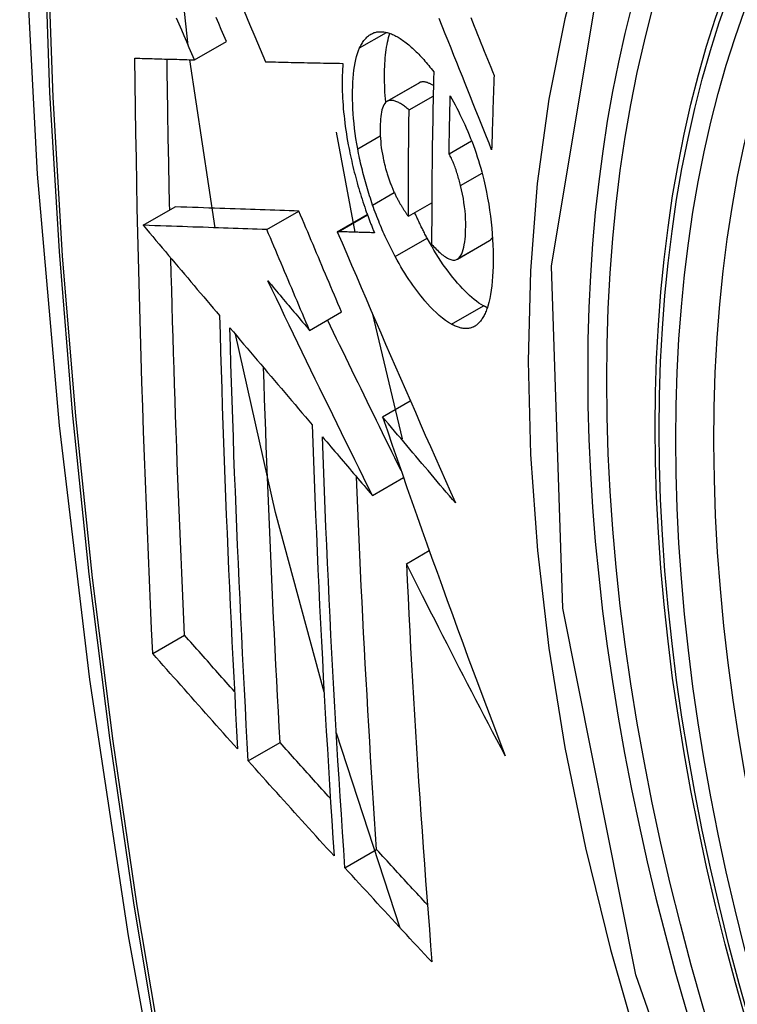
# Model space of a CAD drawing. Header units: inches. Extents: x 584 to 685, y 231 to 315.
# Tile 27 of 133: x 606.593 to 606.725, y 294.822 to 295.003. Entities that reach past the tile are written whole.
import ezdxf

# ---------------------------------------------------------------- set-up
doc = ezdxf.new("R2010")
doc.units = ezdxf.units.IN
doc.header["$MEASUREMENT"] = 0
doc.layers.add('Visible Edges(ANSI)', color=7, linetype='Continuous', lineweight=25)
doc.layers.add('Visible Tangent Edges(ANSI)', color=7, linetype='Continuous', lineweight=25)

msp = doc.modelspace()

# ---------------------------------------------------------------- linework, layer by layer
at = {"layer": 'Visible Edges(ANSI)'}
for p, q in [((606.6254, 294.99566), (606.6313, 294.99907)), ((606.62927, 294.96471), (606.6246, 294.99569)), ((606.63849, 294.99532), (606.6386, 294.99531)), ((606.66093, 294.98802), (606.66682, 294.99143)), ((606.665, 294.98643), (606.66943, 294.98899)), ((606.65154, 294.98232), (606.65501, 294.96388)), ((606.67235, 294.97833), (606.67651, 294.98073)), ((606.66486, 294.96682), (606.66916, 294.9693)), ((606.61597, 294.96516), (606.62186, 294.96857)), ((606.62186, 294.96857), (606.62186, 294.96857)), ((606.63878, 294.96439), (606.64467, 294.9678)), ((606.65175, 294.96398), (606.65728, 294.96717)), ((606.61597, 294.96516), (606.61597, 294.96516)), ((606.65192, 294.96398), (606.65175, 294.96398)), ((606.67386, 294.95891), (606.67976, 294.96231)), ((606.67976, 294.96231), (606.6798, 294.96234)), ((606.64664, 294.9458), (606.65253, 294.9492)), ((606.65816, 294.94904), (606.6637, 294.92582)), ((606.66009, 294.92986), (606.66521, 294.93281)), ((606.65822, 294.91537), (606.66396, 294.91869)), ((606.6645, 294.90278), (606.66871, 294.90521)), ((606.61773, 294.88623), (606.62359, 294.88962)), ((606.66337, 294.83561), (606.65158, 294.87157)), ((606.63534, 294.86642), (606.6412, 294.8698)), ((606.65314, 294.84674), (606.65899, 294.85011))]:
    msp.add_line(p, q, dxfattribs=at)
at = {"layer": 'Visible Edges(ANSI)', "flags": 128}
for points in [[(606.64725, 295.39777), (606.6344, 295.35972), (606.62334, 295.32053), (606.61405, 295.2803), (606.60649, 295.23908), (606.60065, 295.19694), (606.5965, 295.15394), (606.59402, 295.11015), (606.5932, 295.06562), (606.59402, 295.02042), (606.59645, 294.97462), (606.60047, 294.92826), (606.60606, 294.88143), (606.61321, 294.83418), (606.62189, 294.78658), (606.63208, 294.7387), (606.64376, 294.69061)], [(606.62428, 294.99832), (606.62213, 295.01834), (606.62064, 295.03809)], [(606.6346, 295.00461), (606.63558, 295.00227), (606.63655, 294.99994), (606.63752, 294.99763), (606.63849, 294.99532)], [(606.6254, 294.99566), (606.62493, 294.99676), (606.62447, 294.99786), (606.624, 294.99896), (606.62354, 295.00006), (606.62307, 295.00116), (606.6226, 295.00226), (606.62214, 295.00336)], [(606.6313, 294.99907), (606.63083, 295.00017), (606.63037, 295.00127), (606.6299, 295.00237), (606.62943, 295.00347)], [(606.68021, 294.9791), (606.67973, 294.9803), (606.67925, 294.9815), (606.67877, 294.98271), (606.67829, 294.98392), (606.6778, 294.98513), (606.67731, 294.98635), (606.67682, 294.98758), (606.67632, 294.98882), (606.67582, 294.99006), (606.67532, 294.99132), (606.67481, 294.99259), (606.6743, 294.99387), (606.67378, 294.99516), (606.67326, 294.99647), (606.67273, 294.9978), (606.67219, 294.99914), (606.67165, 295.00049), (606.6711, 295.00187), (606.67054, 295.00326)], [(606.67635, 295.00344), (606.67666, 295.00266), (606.67698, 295.00189), (606.67729, 295.00111), (606.6776, 295.00034), (606.67791, 294.99958), (606.67822, 294.99881), (606.67853, 294.99805), (606.67884, 294.99729), (606.67914, 294.99654), (606.67945, 294.99578), (606.67975, 294.99503), (606.68005, 294.99429), (606.68035, 294.99354), (606.68065, 294.9928)], [(606.65587, 294.99786), (606.65597, 294.99808), (606.65608, 294.99829), (606.65619, 294.99849), (606.65631, 294.99869), (606.65643, 294.99888), (606.65655, 294.99905), (606.65667, 294.99923), (606.6568, 294.99939), (606.65693, 294.99954), (606.65706, 294.99969), (606.6572, 294.99983), (606.65734, 294.99996), (606.65748, 295.00008), (606.65763, 295.00019), (606.65778, 295.00029), (606.65793, 295.00039), (606.65809, 295.00047), (606.65824, 295.00055), (606.6584, 295.00062), (606.65857, 295.00068), (606.65873, 295.00073), (606.6589, 295.00077), (606.65907, 295.0008), (606.65924, 295.00082)], [(606.65924, 295.00082), (606.65942, 295.00084), (606.65961, 295.00085), (606.65979, 295.00085), (606.65998, 295.00084), (606.66017, 295.00083), (606.66036, 295.0008), (606.66055, 295.00077), (606.66075, 295.00073), (606.66094, 295.00069), (606.66114, 295.00063), (606.66133, 295.00057), (606.66153, 295.0005), (606.66173, 295.00043), (606.66193, 295.00035), (606.66213, 295.00026), (606.66234, 295.00016), (606.66254, 295.00005), (606.66275, 294.99994), (606.66295, 294.99982), (606.66316, 294.9997), (606.66337, 294.99957), (606.66358, 294.99943), (606.66379, 294.99928), (606.664, 294.99913)], [(606.66069, 294.98784), (606.66063, 294.98848), (606.66058, 294.98911), (606.66054, 294.98973), (606.66051, 294.99034), (606.66049, 294.99095), (606.66047, 294.99155), (606.66046, 294.99215), (606.66046, 294.99273), (606.66046, 294.99331), (606.66047, 294.99387), (606.66049, 294.99443), (606.66052, 294.99497), (606.66055, 294.99551), (606.66059, 294.99604), (606.66064, 294.99655), (606.6607, 294.99705), (606.66076, 294.99754), (606.66084, 294.99802), (606.66092, 294.99848), (606.66101, 294.99892), (606.66111, 294.99935), (606.66122, 294.99976), (606.66134, 295.00015), (606.66146, 295.00053)], [(606.664, 294.99913), (606.66423, 294.99896), (606.66446, 294.99879), (606.66469, 294.99861), (606.66492, 294.99842), (606.66515, 294.99822), (606.66538, 294.99802), (606.66561, 294.99782), (606.66583, 294.99761), (606.66606, 294.99739), (606.66629, 294.99716), (606.66652, 294.99693), (606.66676, 294.9967), (606.66699, 294.99646), (606.66722, 294.99621), (606.66745, 294.99596), (606.66768, 294.9957), (606.66791, 294.99544), (606.66814, 294.99517), (606.66837, 294.99489), (606.6686, 294.99461), (606.66883, 294.99433), (606.66906, 294.99404), (606.66929, 294.99374), (606.66953, 294.99344)], [(606.65553, 294.97923), (606.65535, 294.98019), (606.6552, 294.98114), (606.65506, 294.98208), (606.65494, 294.98301), (606.65484, 294.98393), (606.65475, 294.98484), (606.65468, 294.98573), (606.65463, 294.98661), (606.65459, 294.98748), (606.65457, 294.98833), (606.65456, 294.98917), (606.65457, 294.98998), (606.65459, 294.99078), (606.65462, 294.99156), (606.65467, 294.99231), (606.65473, 294.99305), (606.65481, 294.99376), (606.65491, 294.99444), (606.65502, 294.99509), (606.65516, 294.99571), (606.65531, 294.9963), (606.65547, 294.99686), (606.65566, 294.99738), (606.65587, 294.99786)], [(606.61443, 294.99598), (606.61488, 294.99597), (606.61533, 294.99596), (606.61579, 294.99594), (606.61624, 294.99593), (606.61669, 294.99592), (606.61715, 294.9959), (606.6176, 294.99589), (606.61806, 294.99588), (606.61852, 294.99586), (606.61897, 294.99585), (606.61943, 294.99584), (606.61989, 294.99582), (606.62035, 294.99581), (606.62081, 294.9958), (606.62127, 294.99578), (606.62173, 294.99577), (606.62219, 294.99576), (606.62265, 294.99574), (606.6231, 294.99573), (606.62356, 294.99572), (606.62402, 294.9957), (606.62448, 294.99569), (606.62494, 294.99568), (606.6254, 294.99566)], [(606.61773, 294.88623), (606.61752, 294.89076), (606.61732, 294.89529), (606.61712, 294.89983), (606.61693, 294.90437), (606.61674, 294.90891), (606.61656, 294.91346), (606.61638, 294.91801), (606.61622, 294.92257), (606.61605, 294.92713), (606.6159, 294.93169), (606.61575, 294.93626), (606.6156, 294.94083), (606.61547, 294.94541), (606.61534, 294.94998), (606.61521, 294.95456), (606.6151, 294.95914), (606.61499, 294.96372), (606.61489, 294.96831), (606.61479, 294.9729), (606.61471, 294.97751), (606.61463, 294.98212), (606.61455, 294.98673), (606.61449, 294.99136), (606.61443, 294.99598)], [(606.62086, 294.96799), (606.62083, 294.96914), (606.62081, 294.9703), (606.62078, 294.97146), (606.62076, 294.97261), (606.62074, 294.97377), (606.62071, 294.97493), (606.62069, 294.97609), (606.62067, 294.97724), (606.62065, 294.9784), (606.62062, 294.97956), (606.6206, 294.98072), (606.62058, 294.98188), (606.62056, 294.98304), (606.62054, 294.9842), (606.62052, 294.98536), (606.62051, 294.98652), (606.62049, 294.98768), (606.62047, 294.98884), (606.62045, 294.99), (606.62044, 294.99116), (606.62042, 294.99232), (606.6204, 294.99348), (606.62039, 294.99464), (606.62037, 294.99581)], [(606.6386, 294.99531), (606.63918, 294.9953), (606.63977, 294.99529), (606.64035, 294.99527), (606.64093, 294.99526), (606.64152, 294.99524), (606.6421, 294.99523), (606.64269, 294.99522), (606.64328, 294.9952), (606.64387, 294.99519), (606.64446, 294.99518), (606.64505, 294.99517), (606.64565, 294.99515), (606.64624, 294.99514), (606.64683, 294.99513), (606.64743, 294.99512), (606.64802, 294.9951), (606.64862, 294.99509), (606.64921, 294.99508), (606.64981, 294.99507), (606.6504, 294.99506), (606.651, 294.99505), (606.65159, 294.99504), (606.65219, 294.99503), (606.65278, 294.99502)], [(606.65278, 294.99502), (606.65275, 294.99448), (606.65271, 294.99393), (606.65269, 294.99337), (606.65267, 294.9928), (606.65266, 294.99222), (606.65266, 294.99164), (606.65266, 294.99104), (606.65267, 294.99044), (606.65268, 294.98983), (606.6527, 294.98921), (606.65273, 294.98859), (606.65277, 294.98796), (606.65281, 294.98732), (606.65286, 294.98668), (606.65292, 294.98603), (606.65299, 294.98537), (606.65306, 294.98471), (606.65314, 294.98405), (606.65323, 294.98338), (606.65332, 294.98271), (606.65343, 294.98203), (606.65354, 294.98135), (606.65366, 294.98067), (606.65378, 294.97998)], [(606.66953, 294.99344), (606.66949, 294.99211), (606.66946, 294.99078), (606.66944, 294.98945), (606.66941, 294.98812), (606.66938, 294.98679), (606.66936, 294.98546), (606.66934, 294.98413), (606.66931, 294.98281), (606.66929, 294.98148), (606.66927, 294.98016), (606.66926, 294.97883), (606.66924, 294.97751), (606.66922, 294.97619), (606.66921, 294.97486), (606.6692, 294.97354), (606.66918, 294.97222), (606.66917, 294.9709), (606.66917, 294.96958), (606.66916, 294.96826), (606.66915, 294.96694), (606.66915, 294.96563), (606.66914, 294.96431), (606.66914, 294.96299), (606.66914, 294.96168)], [(606.68065, 294.9928), (606.68063, 294.99223), (606.68061, 294.99166), (606.68059, 294.99109), (606.68057, 294.99052), (606.68055, 294.98995), (606.68053, 294.98937), (606.68051, 294.9888), (606.68049, 294.98823), (606.68047, 294.98766), (606.68045, 294.98709), (606.68043, 294.98652), (606.68042, 294.98595), (606.6804, 294.98538), (606.68038, 294.98481), (606.68036, 294.98424), (606.68034, 294.98367), (606.68033, 294.98309), (606.68031, 294.98252), (606.68029, 294.98195), (606.68028, 294.98138), (606.68026, 294.98081), (606.68025, 294.98024), (606.68023, 294.97967), (606.68021, 294.9791)], [(606.66695, 294.99149), (606.66694, 294.99149), (606.66694, 294.99148), (606.66693, 294.99148), (606.66693, 294.99148), (606.66692, 294.99148), (606.66691, 294.99147), (606.66691, 294.99147), (606.6669, 294.99147), (606.6669, 294.99147), (606.66689, 294.99146), (606.66689, 294.99146), (606.66688, 294.99146), (606.66688, 294.99146), (606.66687, 294.99145), (606.66687, 294.99145), (606.66686, 294.99145), (606.66686, 294.99145), (606.66685, 294.99144), (606.66685, 294.99144), (606.66684, 294.99144), (606.66684, 294.99144), (606.66683, 294.99143), (606.66683, 294.99143), (606.66682, 294.99143)], [(606.66947, 294.99091), (606.66935, 294.99098), (606.66924, 294.99105), (606.66913, 294.99111), (606.66902, 294.99117), (606.66891, 294.99123), (606.66879, 294.99128), (606.66868, 294.99133), (606.66857, 294.99138), (606.66847, 294.99142), (606.66836, 294.99146), (606.66825, 294.99149), (606.66814, 294.99152), (606.66803, 294.99155), (606.66793, 294.99157), (606.66782, 294.99159), (606.66772, 294.9916), (606.66762, 294.9916), (606.66752, 294.9916), (606.66742, 294.9916), (606.66732, 294.99159), (606.66723, 294.99157), (606.66713, 294.99155), (606.66704, 294.99152), (606.66695, 294.99149)], [(606.67235, 294.97833), (606.67236, 294.97878), (606.67237, 294.97922), (606.67238, 294.97967), (606.67238, 294.98011), (606.67239, 294.98056), (606.6724, 294.981), (606.67241, 294.98145), (606.67242, 294.9819), (606.67243, 294.98234), (606.67243, 294.98279), (606.67244, 294.98323), (606.67245, 294.98368), (606.67246, 294.98412), (606.67247, 294.98457), (606.67248, 294.98501), (606.67249, 294.98546), (606.6725, 294.98591), (606.67251, 294.98635), (606.67252, 294.9868), (606.67253, 294.98724), (606.67254, 294.98769), (606.67255, 294.98814), (606.67256, 294.98858), (606.67257, 294.98903)], [(606.67257, 294.98903), (606.67287, 294.98848), (606.67318, 294.98792), (606.67348, 294.98735), (606.67378, 294.98677), (606.67408, 294.98619), (606.67437, 294.98559), (606.67466, 294.98499), (606.67495, 294.98437), (606.67524, 294.98375), (606.67552, 294.98312), (606.67579, 294.98248), (606.67607, 294.98184), (606.67633, 294.98118), (606.67659, 294.98052), (606.67684, 294.97985), (606.67709, 294.97918), (606.67733, 294.97849), (606.67756, 294.97781), (606.67778, 294.97711), (606.67799, 294.97641), (606.6782, 294.97571), (606.67839, 294.975), (606.67858, 294.97429), (606.67876, 294.97357)], [(606.66105, 294.98808), (606.66085, 294.98797), (606.66066, 294.98782), (606.66049, 294.98762), (606.66034, 294.98737), (606.66021, 294.98709), (606.66009, 294.98678), (606.65999, 294.98643), (606.6599, 294.98604), (606.65983, 294.98564), (606.65977, 294.9852), (606.65972, 294.98475), (606.65969, 294.98428), (606.65967, 294.9838), (606.65966, 294.9833), (606.65965, 294.98279), (606.65966, 294.98226), (606.65968, 294.98172), (606.65971, 294.98117), (606.65975, 294.9806), (606.6598, 294.98003), (606.65987, 294.97945), (606.65996, 294.97885), (606.66006, 294.97825), (606.66018, 294.97764)], [(606.665, 294.98643), (606.66482, 294.98658), (606.66465, 294.98672), (606.66447, 294.98686), (606.66429, 294.987), (606.66412, 294.98713), (606.66394, 294.98726), (606.66377, 294.98738), (606.66359, 294.98749), (606.66342, 294.9876), (606.66325, 294.9877), (606.66308, 294.98779), (606.66291, 294.98787), (606.66274, 294.98795), (606.66257, 294.98801), (606.66241, 294.98807), (606.66225, 294.98812), (606.66209, 294.98815), (606.66193, 294.98818), (606.66178, 294.9882), (606.66162, 294.9882), (606.66148, 294.98819), (606.66133, 294.98817), (606.66119, 294.98813), (606.66105, 294.98808)], [(606.66486, 294.96682), (606.66486, 294.96763), (606.66486, 294.96845), (606.66486, 294.96926), (606.66486, 294.97008), (606.66486, 294.97089), (606.66487, 294.97171), (606.66487, 294.97252), (606.66487, 294.97334), (606.66488, 294.97415), (606.66488, 294.97497), (606.66489, 294.97579), (606.66489, 294.9766), (606.6649, 294.97742), (606.6649, 294.97824), (606.66491, 294.97906), (606.66492, 294.97988), (606.66493, 294.98069), (606.66494, 294.98151), (606.66494, 294.98233), (606.66495, 294.98315), (606.66496, 294.98397), (606.66497, 294.98479), (606.66498, 294.98561), (606.665, 294.98643)], [(606.65378, 294.97998), (606.65388, 294.97948), (606.65398, 294.97898), (606.65408, 294.97848), (606.65418, 294.97798), (606.65429, 294.97748), (606.65441, 294.97698), (606.65452, 294.97648), (606.65464, 294.97598), (606.65476, 294.97548), (606.65489, 294.97497), (606.65502, 294.97447), (606.65515, 294.97397), (606.65528, 294.97347), (606.65542, 294.97297), (606.65556, 294.97247), (606.65571, 294.97197), (606.65586, 294.97147), (606.65601, 294.97098), (606.65616, 294.97048), (606.65632, 294.96999), (606.65647, 294.9695), (606.65664, 294.96901), (606.6568, 294.96852), (606.65697, 294.96804)], [(606.65827, 294.96889), (606.65813, 294.96931), (606.65799, 294.96974), (606.65785, 294.97016), (606.65771, 294.97058), (606.65757, 294.97101), (606.65744, 294.97144), (606.65731, 294.97187), (606.65719, 294.9723), (606.65706, 294.97273), (606.65694, 294.97316), (606.65682, 294.9736), (606.6567, 294.97403), (606.65659, 294.97447), (606.65648, 294.9749), (606.65637, 294.97533), (606.65626, 294.97577), (606.65616, 294.9762), (606.65606, 294.97663), (606.65597, 294.97707), (606.65587, 294.9775), (606.65578, 294.97793), (606.65569, 294.97837), (606.65561, 294.9788), (606.65553, 294.97923)], [(606.67448, 294.9725), (606.67441, 294.97276), (606.67434, 294.97302), (606.67427, 294.97328), (606.6742, 294.97355), (606.67412, 294.97381), (606.67405, 294.97407), (606.67397, 294.97433), (606.67389, 294.97459), (606.67381, 294.97485), (606.67372, 294.97511), (606.67364, 294.97536), (606.67355, 294.97562), (606.67346, 294.97587), (606.67337, 294.97611), (606.67328, 294.97636), (606.67318, 294.97659), (606.67309, 294.97683), (606.67299, 294.97706), (606.67289, 294.97729), (606.67279, 294.97751), (606.67268, 294.97772), (606.67257, 294.97793), (606.67247, 294.97814), (606.67235, 294.97833)], [(606.66018, 294.97764), (606.66022, 294.97745), (606.66026, 294.97725), (606.66031, 294.97705), (606.66035, 294.97685), (606.6604, 294.97665), (606.66045, 294.97646), (606.6605, 294.97626), (606.66055, 294.97606), (606.6606, 294.97586), (606.66065, 294.97566), (606.66071, 294.97547), (606.66076, 294.97527), (606.66082, 294.97507), (606.66088, 294.97488), (606.66094, 294.97468), (606.661, 294.97449), (606.66106, 294.97429), (606.66112, 294.9741), (606.66119, 294.97391), (606.66125, 294.97372), (606.66132, 294.97353), (606.66139, 294.97334), (606.66146, 294.97316), (606.66153, 294.97297)], [(606.66153, 294.97297), (606.66159, 294.9728), (606.66166, 294.97263), (606.66172, 294.97247), (606.66179, 294.9723), (606.66186, 294.97214), (606.66192, 294.97198), (606.66199, 294.97182), (606.66206, 294.97166), (606.66213, 294.9715), (606.6622, 294.97134), (606.66227, 294.97119), (606.66234, 294.97103), (606.66241, 294.97088), (606.66248, 294.97073), (606.66256, 294.97058), (606.66263, 294.97043), (606.6627, 294.97028), (606.66278, 294.97014), (606.66285, 294.97), (606.66293, 294.96986), (606.66301, 294.96972), (606.66308, 294.96958), (606.66316, 294.96944), (606.66324, 294.96931)], [(606.67876, 294.97357), (606.67902, 294.97244), (606.67925, 294.9713), (606.67947, 294.97018), (606.67966, 294.96906), (606.67984, 294.96794), (606.67999, 294.96683), (606.68011, 294.96574), (606.68022, 294.96466), (606.68031, 294.9636), (606.68038, 294.96255), (606.68043, 294.96153), (606.68046, 294.96052), (606.68047, 294.95952), (606.68047, 294.95855), (606.68046, 294.95759), (606.68042, 294.95666), (606.68038, 294.95575), (606.68031, 294.95486), (606.68022, 294.95401), (606.68012, 294.95319), (606.67999, 294.9524), (606.67985, 294.95166), (606.67968, 294.95095), (606.67949, 294.95028)], [(606.6739, 294.95893), (606.67413, 294.95911), (606.67433, 294.95933), (606.67452, 294.9596), (606.67469, 294.95992), (606.67484, 294.96028), (606.67496, 294.96069), (606.67508, 294.96112), (606.67517, 294.96159), (606.67525, 294.9621), (606.67531, 294.96262), (606.67536, 294.96318), (606.67539, 294.96375), (606.67541, 294.96433), (606.67543, 294.96496), (606.67542, 294.96564), (606.6754, 294.96635), (606.67536, 294.96708), (606.6753, 294.96782), (606.67522, 294.96858), (606.67511, 294.96935), (606.67499, 294.97013), (606.67484, 294.97091), (606.67467, 294.9717), (606.67448, 294.9725)], [(606.66324, 294.96931), (606.6633, 294.9692), (606.66337, 294.96908), (606.66343, 294.96897), (606.6635, 294.96886), (606.66357, 294.96875), (606.66363, 294.96864), (606.6637, 294.96853), (606.66377, 294.96842), (606.66384, 294.96831), (606.6639, 294.96821), (606.66397, 294.9681), (606.66404, 294.96799), (606.66411, 294.96789), (606.66418, 294.96778), (606.66424, 294.96768), (606.66431, 294.96758), (606.66438, 294.96748), (606.66445, 294.96738), (606.66452, 294.96728), (606.66459, 294.96718), (606.66465, 294.96709), (606.66472, 294.967), (606.66479, 294.96691), (606.66486, 294.96682)], [(606.64467, 294.9678), (606.64379, 294.96783), (606.64291, 294.96785), (606.64202, 294.96788), (606.64113, 294.96791), (606.64025, 294.96794), (606.63935, 294.96797), (606.63845, 294.968), (606.63755, 294.96803), (606.63664, 294.96806), (606.63573, 294.96809), (606.63481, 294.96813), (606.63388, 294.96816), (606.63294, 294.96819), (606.63199, 294.96822), (606.63104, 294.96825), (606.63007, 294.96829), (606.62909, 294.96832), (606.6281, 294.96835), (606.6271, 294.96839), (606.62608, 294.96842), (606.62505, 294.96846), (606.624, 294.96849), (606.62294, 294.96853), (606.62186, 294.96857)], [(606.65253, 294.9492), (606.6522, 294.94998), (606.65187, 294.95075), (606.65154, 294.95153), (606.65121, 294.9523), (606.65088, 294.95308), (606.65056, 294.95385), (606.65023, 294.95463), (606.6499, 294.9554), (606.64957, 294.95618), (606.64924, 294.95695), (606.64891, 294.95773), (606.64859, 294.9585), (606.64826, 294.95928), (606.64793, 294.96005), (606.6476, 294.96083), (606.64728, 294.9616), (606.64695, 294.96238), (606.64662, 294.96315), (606.6463, 294.96393), (606.64597, 294.9647), (606.64565, 294.96548), (606.64532, 294.96625), (606.645, 294.96702), (606.64467, 294.9678)], [(606.65697, 294.96804), (606.65703, 294.96785), (606.6571, 294.96767), (606.65716, 294.96749), (606.65723, 294.96731), (606.65729, 294.96713), (606.65736, 294.96695), (606.65742, 294.96677), (606.65749, 294.96659), (606.65755, 294.96641), (606.65762, 294.96624), (606.65769, 294.96606), (606.65775, 294.96588), (606.65782, 294.9657), (606.65789, 294.96553), (606.65796, 294.96535), (606.65803, 294.96517), (606.6581, 294.965), (606.65816, 294.96482), (606.65823, 294.96465), (606.6583, 294.96448), (606.65837, 294.9643), (606.65844, 294.96413), (606.65852, 294.96395), (606.65859, 294.96378)], [(606.66242, 294.9594), (606.66223, 294.95976), (606.66204, 294.96012), (606.66185, 294.96049), (606.66166, 294.96086), (606.66148, 294.96123), (606.66129, 294.9616), (606.66111, 294.96198), (606.66093, 294.96236), (606.66075, 294.96274), (606.66057, 294.96313), (606.6604, 294.96352), (606.66022, 294.96391), (606.66005, 294.96431), (606.65988, 294.96471), (606.65971, 294.96511), (606.65954, 294.96552), (606.65938, 294.96593), (606.65922, 294.96634), (606.65905, 294.96676), (606.65889, 294.96718), (606.65874, 294.9676), (606.65858, 294.96803), (606.65843, 294.96846), (606.65827, 294.96889)], [(606.66831, 294.96281), (606.66822, 294.963), (606.66812, 294.96318), (606.66802, 294.96337), (606.66792, 294.96356), (606.66782, 294.96375), (606.66772, 294.96394), (606.66763, 294.96413), (606.66753, 294.96432), (606.66743, 294.96451), (606.66734, 294.9647), (606.66724, 294.9649), (606.66715, 294.96509), (606.66705, 294.96529), (606.66696, 294.96549), (606.66687, 294.96568), (606.66677, 294.96588), (606.66668, 294.96608), (606.66659, 294.96628), (606.66649, 294.96648), (606.6664, 294.96668), (606.66631, 294.96689), (606.66622, 294.96709), (606.66613, 294.9673), (606.66604, 294.9675)], [(606.63878, 294.96439), (606.63789, 294.96442), (606.63701, 294.96445), (606.63613, 294.96448), (606.63524, 294.96451), (606.63435, 294.96454), (606.63346, 294.96457), (606.63256, 294.9646), (606.63166, 294.96463), (606.63075, 294.96466), (606.62983, 294.96469), (606.62891, 294.96472), (606.62798, 294.96475), (606.62704, 294.96479), (606.6261, 294.96482), (606.62514, 294.96485), (606.62417, 294.96488), (606.62319, 294.96492), (606.6222, 294.96495), (606.6212, 294.96499), (606.62018, 294.96502), (606.61915, 294.96506), (606.61811, 294.96509), (606.61705, 294.96513), (606.61597, 294.96516)], [(606.61597, 294.96516), (606.61656, 294.96447), (606.61714, 294.96378), (606.61773, 294.96309), (606.61831, 294.96239), (606.6189, 294.9617), (606.61948, 294.961), (606.62007, 294.96031), (606.62066, 294.95962), (606.62124, 294.95892), (606.62183, 294.95823), (606.62242, 294.95753), (606.62301, 294.95684), (606.62359, 294.95614), (606.62418, 294.95545), (606.62477, 294.95475), (606.62536, 294.95406), (606.62594, 294.95336), (606.62653, 294.95267), (606.62712, 294.95197), (606.6277, 294.95128), (606.62829, 294.95059), (606.62888, 294.94989), (606.62947, 294.9492), (606.63005, 294.94851)], [(606.64664, 294.9458), (606.64631, 294.94657), (606.64598, 294.94735), (606.64565, 294.94812), (606.64532, 294.9489), (606.64499, 294.94967), (606.64466, 294.95045), (606.64433, 294.95122), (606.64401, 294.952), (606.64368, 294.95277), (606.64335, 294.95355), (606.64302, 294.95432), (606.64269, 294.9551), (606.64237, 294.95587), (606.64204, 294.95665), (606.64171, 294.95742), (606.64138, 294.9582), (606.64106, 294.95897), (606.64073, 294.95975), (606.6404, 294.96052), (606.64008, 294.9613), (606.63975, 294.96207), (606.63943, 294.96285), (606.6391, 294.96362), (606.63878, 294.96439)], [(606.65175, 294.96398), (606.65263, 294.96194), (606.6535, 294.95989), (606.65438, 294.95783), (606.65527, 294.95577), (606.65616, 294.9537), (606.65705, 294.95163), (606.65795, 294.94955), (606.65884, 294.94746), (606.65975, 294.94537), (606.66065, 294.94328), (606.66156, 294.94119), (606.66247, 294.93909), (606.66339, 294.93699), (606.6643, 294.9349), (606.66522, 294.9328), (606.66614, 294.9307), (606.66706, 294.9286), (606.66798, 294.9265), (606.66891, 294.92441), (606.66983, 294.92231), (606.67076, 294.92022), (606.67168, 294.91814), (606.67261, 294.91606), (606.67353, 294.91398)], [(606.65859, 294.96378), (606.65831, 294.96379), (606.65803, 294.9638), (606.65775, 294.96381), (606.65747, 294.96381), (606.65719, 294.96382), (606.65691, 294.96383), (606.65664, 294.96384), (606.65636, 294.96385), (606.65608, 294.96385), (606.6558, 294.96386), (606.65552, 294.96387), (606.65524, 294.96388), (606.65496, 294.96389), (606.65469, 294.96389), (606.65441, 294.9639), (606.65413, 294.96391), (606.65385, 294.96392), (606.65358, 294.96393), (606.6533, 294.96394), (606.65302, 294.96394), (606.65275, 294.96395), (606.65247, 294.96396), (606.65219, 294.96397), (606.65192, 294.96398)], [(606.6787, 294.95033), (606.67828, 294.95057), (606.67786, 294.95084), (606.67743, 294.95115), (606.677, 294.95148), (606.67657, 294.95184), (606.67614, 294.95222), (606.6757, 294.95263), (606.67526, 294.95306), (606.67482, 294.95352), (606.67438, 294.954), (606.67394, 294.9545), (606.67349, 294.95502), (606.67305, 294.95556), (606.67261, 294.95612), (606.67218, 294.95669), (606.67174, 294.95728), (606.6713, 294.9579), (606.67087, 294.95854), (606.67044, 294.9592), (606.67001, 294.95988), (606.66958, 294.96058), (606.66915, 294.9613), (606.66873, 294.96205), (606.66831, 294.96281)], [(606.6798, 294.96234), (606.67983, 294.96236), (606.67985, 294.96237), (606.67988, 294.96239), (606.6799, 294.96241), (606.67993, 294.96243), (606.67995, 294.96245), (606.67998, 294.96247), (606.68, 294.96249), (606.68003, 294.96251), (606.68005, 294.96253), (606.68007, 294.96256), (606.6801, 294.96258), (606.68012, 294.9626), (606.68014, 294.96263), (606.68016, 294.96265), (606.68019, 294.96268), (606.68021, 294.96271), (606.68023, 294.96273), (606.68025, 294.96276), (606.68027, 294.96279), (606.68029, 294.96282), (606.68032, 294.96285), (606.68034, 294.96288), (606.68036, 294.96291)], [(606.66914, 294.96168), (606.66935, 294.96144), (606.66957, 294.96121), (606.66978, 294.96099), (606.66999, 294.96077), (606.67021, 294.96056), (606.67042, 294.96035), (606.67063, 294.96016), (606.67084, 294.95997), (606.67105, 294.9598), (606.67126, 294.95963), (606.67147, 294.95948), (606.67168, 294.95933), (606.67188, 294.9592), (606.67209, 294.95909), (606.67229, 294.95898), (606.67248, 294.9589), (606.67268, 294.95883), (606.67287, 294.95878), (606.67306, 294.95875), (606.67324, 294.95874), (606.67341, 294.95875), (606.67358, 294.95879), (606.67375, 294.95885), (606.6739, 294.95893)], [(606.62359, 294.88962), (606.62346, 294.89249), (606.62333, 294.89537), (606.6232, 294.89825), (606.62308, 294.90113), (606.62295, 294.90402), (606.62283, 294.9069), (606.62271, 294.90979), (606.6226, 294.91267), (606.62248, 294.91556), (606.62237, 294.91845), (606.62226, 294.92134), (606.62215, 294.92423), (606.62205, 294.92713), (606.62195, 294.93003), (606.62185, 294.93292), (606.62175, 294.93583), (606.62166, 294.93873), (606.62157, 294.94164), (606.62148, 294.94454), (606.62139, 294.94745), (606.62131, 294.95037), (606.62123, 294.95328), (606.62115, 294.9562), (606.62107, 294.95913)], [(606.6728, 294.94692), (606.67225, 294.94725), (606.67169, 294.94763), (606.67112, 294.94806), (606.67055, 294.94854), (606.66997, 294.94906), (606.66941, 294.94961), (606.66888, 294.95016), (606.66838, 294.95071), (606.66792, 294.95123), (606.66751, 294.95171), (606.66714, 294.95217), (606.66677, 294.95264), (606.6664, 294.95312), (606.66603, 294.95362), (606.66566, 294.95413), (606.66529, 294.95466), (606.66493, 294.9552), (606.66457, 294.95575), (606.6642, 294.95632), (606.66384, 294.95691), (606.66348, 294.95751), (606.66313, 294.95812), (606.66277, 294.95876), (606.66242, 294.9594)], [(606.65822, 294.91537), (606.65741, 294.91702), (606.65659, 294.91866), (606.65578, 294.92031), (606.65497, 294.92196), (606.65416, 294.92361), (606.65335, 294.92526), (606.65254, 294.92691), (606.65173, 294.92856), (606.65092, 294.93022), (606.65011, 294.93187), (606.6493, 294.93352), (606.6485, 294.93518), (606.6477, 294.93683), (606.64689, 294.93848), (606.64609, 294.94013), (606.64529, 294.94178), (606.64449, 294.94343), (606.6437, 294.94508), (606.6429, 294.94673), (606.64211, 294.94837), (606.64132, 294.95001), (606.64053, 294.95165), (606.63974, 294.95329), (606.63896, 294.95492)], [(606.63896, 294.95492), (606.63928, 294.95454), (606.6396, 294.95416), (606.63992, 294.95378), (606.64024, 294.9534), (606.64056, 294.95302), (606.64088, 294.95264), (606.6412, 294.95226), (606.64152, 294.95188), (606.64184, 294.9515), (606.64216, 294.95112), (606.64248, 294.95074), (606.6428, 294.95036), (606.64312, 294.94998), (606.64344, 294.9496), (606.64376, 294.94922), (606.64408, 294.94884), (606.6444, 294.94846), (606.64472, 294.94808), (606.64504, 294.9477), (606.64536, 294.94732), (606.64568, 294.94694), (606.646, 294.94656), (606.64632, 294.94618), (606.64664, 294.9458)], [(606.67949, 294.95028), (606.67942, 294.95004), (606.67934, 294.9498), (606.67926, 294.94957), (606.67917, 294.94935), (606.67908, 294.94914), (606.67899, 294.94893), (606.6789, 294.94873), (606.6788, 294.94853), (606.6787, 294.94834), (606.6786, 294.94816), (606.67849, 294.94799), (606.67839, 294.94782), (606.67827, 294.94767), (606.67816, 294.94751), (606.67804, 294.94737), (606.67792, 294.94723), (606.6778, 294.94711), (606.67767, 294.94699), (606.67755, 294.94688), (606.67742, 294.94677), (606.67728, 294.94668), (606.67715, 294.94659), (606.67701, 294.94651), (606.67687, 294.94644)], [(606.6794, 294.94998), (606.67937, 294.95), (606.67934, 294.95001), (606.67931, 294.95002), (606.67928, 294.95003), (606.67925, 294.95005), (606.67923, 294.95006), (606.6792, 294.95007), (606.67917, 294.95009), (606.67914, 294.9501), (606.67911, 294.95012), (606.67908, 294.95013), (606.67905, 294.95014), (606.67902, 294.95016), (606.67899, 294.95017), (606.67896, 294.95019), (606.67893, 294.9502), (606.6789, 294.95022), (606.67888, 294.95023), (606.67885, 294.95025), (606.67882, 294.95026), (606.67879, 294.95028), (606.67876, 294.9503), (606.67873, 294.95031), (606.6787, 294.95033)], [(606.63005, 294.94851), (606.63014, 294.94515), (606.63024, 294.9418), (606.63034, 294.93845), (606.63044, 294.9351), (606.63055, 294.93176), (606.63067, 294.92841), (606.63078, 294.92507), (606.6309, 294.92173), (606.63103, 294.91839), (606.63116, 294.91506), (606.63129, 294.91172), (606.63143, 294.90839), (606.63157, 294.90506), (606.63172, 294.90174), (606.63187, 294.89842), (606.63202, 294.8951), (606.63218, 294.89178), (606.63234, 294.88847), (606.6325, 294.88515), (606.63267, 294.88184), (606.63284, 294.87854), (606.63301, 294.87523), (606.63318, 294.87193), (606.63336, 294.86863)], [(606.66351, 294.91997), (606.66294, 294.92112), (606.66237, 294.92227), (606.66181, 294.92343), (606.66124, 294.92458), (606.66067, 294.92574), (606.6601, 294.92689), (606.65953, 294.92805), (606.65897, 294.9292), (606.6584, 294.93036), (606.65783, 294.93152), (606.65727, 294.93268), (606.6567, 294.93383), (606.65613, 294.93499), (606.65557, 294.93615), (606.65501, 294.93731), (606.65444, 294.93847), (606.65388, 294.93962), (606.65332, 294.94078), (606.65276, 294.94194), (606.65219, 294.9431), (606.65163, 294.94425), (606.65108, 294.94541), (606.65052, 294.94656), (606.64996, 294.94772)], [(606.63196, 294.94625), (606.63259, 294.94551), (606.63322, 294.94477), (606.63385, 294.94402), (606.63448, 294.94328), (606.63511, 294.94254), (606.63574, 294.94179), (606.63637, 294.94105), (606.63701, 294.9403), (606.63764, 294.93956), (606.63827, 294.93881), (606.6389, 294.93806), (606.63954, 294.93732), (606.64017, 294.93657), (606.6408, 294.93583), (606.64144, 294.93508), (606.64207, 294.93434), (606.6427, 294.93359), (606.64334, 294.93284), (606.64397, 294.9321), (606.6446, 294.93135), (606.64523, 294.93061), (606.64587, 294.92987), (606.6465, 294.92912), (606.64713, 294.92838)], [(606.63534, 294.86642), (606.63516, 294.86971), (606.63498, 294.87301), (606.63481, 294.87631), (606.63463, 294.87961), (606.63446, 294.88292), (606.6343, 294.88623), (606.63413, 294.88954), (606.63397, 294.89285), (606.63382, 294.89617), (606.63367, 294.89949), (606.63352, 294.90281), (606.63337, 294.90613), (606.63323, 294.90946), (606.6331, 294.91279), (606.63296, 294.91613), (606.63283, 294.91946), (606.63271, 294.9228), (606.63259, 294.92615), (606.63247, 294.92949), (606.63236, 294.93284), (606.63226, 294.93619), (606.63215, 294.93954), (606.63206, 294.9429), (606.63196, 294.94625)], [(606.67687, 294.94644), (606.67672, 294.94637), (606.67657, 294.94631), (606.67641, 294.94626), (606.67626, 294.94622), (606.6761, 294.94618), (606.67594, 294.94616), (606.67578, 294.94614), (606.67562, 294.94613), (606.67545, 294.94612), (606.67529, 294.94613), (606.67512, 294.94614), (606.67495, 294.94616), (606.67478, 294.94618), (606.67461, 294.94622), (606.67443, 294.94626), (606.67426, 294.9463), (606.67408, 294.94636), (606.6739, 294.94642), (606.67372, 294.94649), (606.67354, 294.94656), (606.67336, 294.94664), (606.67317, 294.94673), (606.67299, 294.94682), (606.6728, 294.94692)], [(606.64932, 294.87913), (606.64036, 294.91223), (606.63296, 294.94508)], [(606.6412, 294.8698), (606.64104, 294.87266), (606.64089, 294.87552), (606.64073, 294.87838), (606.64058, 294.88124), (606.64044, 294.88411), (606.64029, 294.88698), (606.64015, 294.88985), (606.64001, 294.89272), (606.63987, 294.8956), (606.63974, 294.89847), (606.63961, 294.90135), (606.63948, 294.90423), (606.63935, 294.90711), (606.63923, 294.91), (606.63911, 294.91288), (606.63899, 294.91577), (606.63887, 294.91866), (606.63876, 294.92155), (606.63865, 294.92445), (606.63855, 294.92734), (606.63845, 294.93024), (606.63835, 294.93314), (606.63825, 294.93604), (606.63816, 294.93894)], [(606.67353, 294.91398), (606.67297, 294.91464), (606.67241, 294.9153), (606.67185, 294.91596), (606.67129, 294.91662), (606.67073, 294.91729), (606.67017, 294.91795), (606.66961, 294.91861), (606.66905, 294.91927), (606.66849, 294.91994), (606.66793, 294.9206), (606.66736, 294.92126), (606.6668, 294.92192), (606.66624, 294.92259), (606.66568, 294.92325), (606.66512, 294.92391), (606.66456, 294.92458), (606.664, 294.92524), (606.66344, 294.9259), (606.66288, 294.92656), (606.66232, 294.92722), (606.66177, 294.92788), (606.66121, 294.92854), (606.66065, 294.9292), (606.66009, 294.92986)], [(606.66009, 294.92986), (606.66099, 294.92726), (606.66188, 294.92466), (606.66278, 294.92206), (606.66369, 294.91946), (606.6646, 294.91686), (606.66551, 294.91425), (606.66643, 294.91165), (606.66735, 294.90904), (606.66827, 294.90644), (606.6692, 294.90383), (606.67014, 294.90122), (606.67108, 294.89862), (606.67202, 294.89601), (606.67297, 294.8934), (606.67392, 294.8908), (606.67488, 294.88819), (606.67584, 294.88558), (606.67681, 294.88298), (606.67778, 294.88038), (606.67876, 294.87777), (606.67974, 294.87517), (606.68073, 294.87257), (606.68172, 294.86997), (606.68272, 294.86738)], [(606.64713, 294.92838), (606.64724, 294.92504), (606.64736, 294.9217), (606.64749, 294.91837), (606.64761, 294.91504), (606.64775, 294.91171), (606.64789, 294.90839), (606.64803, 294.90506), (606.64818, 294.90174), (606.64833, 294.89842), (606.64849, 294.8951), (606.64866, 294.89178), (606.64882, 294.88847), (606.649, 294.88516), (606.64917, 294.88185), (606.64936, 294.87854), (606.64954, 294.87523), (606.64973, 294.87193), (606.64992, 294.86863), (606.65012, 294.86534), (606.65032, 294.86205), (606.65052, 294.85876), (606.65073, 294.85547), (606.65094, 294.85219), (606.65115, 294.84892)], [(606.65314, 294.84674), (606.65293, 294.85002), (606.65271, 294.8533), (606.6525, 294.85659), (606.65229, 294.85988), (606.65209, 294.86318), (606.65188, 294.86647), (606.65169, 294.86977), (606.65149, 294.87307), (606.65131, 294.87638), (606.65112, 294.87968), (606.65094, 294.88299), (606.65076, 294.8863), (606.65059, 294.88961), (606.65042, 294.89292), (606.65026, 294.89623), (606.65011, 294.89954), (606.64995, 294.90286), (606.64981, 294.90617), (606.64966, 294.90949), (606.64953, 294.91282), (606.6494, 294.91614), (606.64927, 294.91947), (606.64915, 294.92281), (606.64903, 294.92615)], [(606.64903, 294.92615), (606.64941, 294.9257), (606.6498, 294.92525), (606.65018, 294.9248), (606.65056, 294.92435), (606.65094, 294.9239), (606.65132, 294.92345), (606.65171, 294.92301), (606.65209, 294.92256), (606.65247, 294.92211), (606.65286, 294.92166), (606.65324, 294.92121), (606.65362, 294.92076), (606.654, 294.92031), (606.65439, 294.91986), (606.65477, 294.91941), (606.65515, 294.91896), (606.65554, 294.91851), (606.65592, 294.91807), (606.6563, 294.91762), (606.65669, 294.91717), (606.65707, 294.91672), (606.65745, 294.91627), (606.65784, 294.91582), (606.65822, 294.91537)], [(606.65899, 294.85011), (606.6588, 294.85294), (606.65862, 294.85578), (606.65843, 294.85862), (606.65825, 294.86146), (606.65808, 294.86431), (606.6579, 294.86716), (606.65773, 294.87001), (606.65756, 294.87287), (606.6574, 294.87572), (606.65723, 294.87858), (606.65707, 294.88144), (606.65692, 294.88431), (606.65676, 294.88717), (606.65661, 294.89004), (606.65647, 294.89291), (606.65632, 294.89578), (606.65618, 294.89865), (606.65605, 294.90152), (606.65591, 294.9044), (606.65578, 294.90727), (606.65566, 294.91015), (606.65554, 294.91303), (606.65542, 294.9159), (606.65531, 294.91879)], [(606.68272, 294.86738), (606.68194, 294.86885), (606.68116, 294.87032), (606.68039, 294.87179), (606.67962, 294.87327), (606.67885, 294.87474), (606.67808, 294.87622), (606.67731, 294.87769), (606.67654, 294.87917), (606.67578, 294.88065), (606.67501, 294.88213), (606.67425, 294.8836), (606.67349, 294.88508), (606.67273, 294.88656), (606.67198, 294.88804), (606.67122, 294.88951), (606.67047, 294.89099), (606.66971, 294.89247), (606.66896, 294.89394), (606.66822, 294.89542), (606.66747, 294.89689), (606.66672, 294.89836), (606.66598, 294.89984), (606.66524, 294.90131), (606.6645, 294.90278)], [(606.6645, 294.90278), (606.66464, 294.89967), (606.66479, 294.89656), (606.66495, 294.89346), (606.6651, 294.89036), (606.66527, 294.88727), (606.66544, 294.88417), (606.66561, 294.88108), (606.66579, 294.878), (606.66598, 294.87491), (606.66616, 294.87184), (606.66636, 294.86876), (606.66655, 294.8657), (606.66675, 294.86263), (606.66696, 294.85958), (606.66717, 294.85652), (606.66738, 294.85348), (606.66759, 294.85044), (606.66781, 294.84741), (606.66803, 294.84438), (606.66826, 294.84136), (606.66849, 294.83835), (606.66872, 294.83535), (606.66895, 294.83235), (606.66918, 294.82937)], [(606.6328, 294.87921), (606.63241, 294.87965), (606.63203, 294.88008), (606.63164, 294.88051), (606.63126, 294.88095), (606.63087, 294.88138), (606.63049, 294.88182), (606.63011, 294.88225), (606.62972, 294.88268), (606.62934, 294.88312), (606.62895, 294.88355), (606.62857, 294.88398), (606.62818, 294.88442), (606.6278, 294.88485), (606.62742, 294.88528), (606.62703, 294.88572), (606.62665, 294.88615), (606.62627, 294.88658), (606.62588, 294.88702), (606.6255, 294.88745), (606.62512, 294.88788), (606.62474, 294.88832), (606.62435, 294.88875), (606.62397, 294.88918), (606.62359, 294.88962)], [(606.63336, 294.86863), (606.63271, 294.86937), (606.63205, 294.8701), (606.6314, 294.87083), (606.63075, 294.87156), (606.63009, 294.8723), (606.62944, 294.87303), (606.62879, 294.87376), (606.62813, 294.8745), (606.62748, 294.87523), (606.62683, 294.87596), (606.62617, 294.8767), (606.62552, 294.87743), (606.62487, 294.87816), (606.62422, 294.8789), (606.62357, 294.87963), (606.62292, 294.88037), (606.62227, 294.8811), (606.62162, 294.88183), (606.62097, 294.88257), (606.62032, 294.8833), (606.61967, 294.88403), (606.61902, 294.88477), (606.61837, 294.8855), (606.61773, 294.88623)], [(606.65048, 294.85948), (606.65009, 294.85991), (606.6497, 294.86034), (606.64931, 294.86077), (606.64892, 294.8612), (606.64854, 294.86163), (606.64815, 294.86206), (606.64776, 294.86249), (606.64737, 294.86292), (606.64699, 294.86335), (606.6466, 294.86378), (606.64621, 294.86421), (606.64582, 294.86464), (606.64544, 294.86507), (606.64505, 294.8655), (606.64467, 294.86593), (606.64428, 294.86636), (606.64389, 294.86679), (606.64351, 294.86722), (606.64312, 294.86765), (606.64274, 294.86808), (606.64235, 294.86851), (606.64197, 294.86894), (606.64158, 294.86937), (606.6412, 294.8698)], [(606.65115, 294.84892), (606.65049, 294.84965), (606.64983, 294.85037), (606.64917, 294.8511), (606.6485, 294.85183), (606.64784, 294.85256), (606.64718, 294.85329), (606.64652, 294.85402), (606.64586, 294.85475), (606.6452, 294.85547), (606.64454, 294.8562), (606.64388, 294.85693), (606.64322, 294.85766), (606.64256, 294.85839), (606.6419, 294.85912), (606.64124, 294.85985), (606.64059, 294.86058), (606.63993, 294.86131), (606.63927, 294.86204), (606.63862, 294.86277), (606.63796, 294.8635), (606.63731, 294.86423), (606.63665, 294.86496), (606.636, 294.86569), (606.63534, 294.86642)], [(606.66837, 294.83989), (606.66798, 294.84032), (606.66758, 294.84074), (606.66719, 294.84117), (606.6668, 294.84159), (606.6664, 294.84202), (606.66601, 294.84245), (606.66562, 294.84287), (606.66523, 294.8433), (606.66484, 294.84372), (606.66445, 294.84415), (606.66405, 294.84458), (606.66366, 294.845), (606.66327, 294.84543), (606.66288, 294.84585), (606.66249, 294.84628), (606.6621, 294.8467), (606.66171, 294.84713), (606.66132, 294.84756), (606.66093, 294.84798), (606.66054, 294.84841), (606.66015, 294.84883), (606.65976, 294.84926), (606.65938, 294.84968), (606.65899, 294.85011)], [(606.66918, 294.82937), (606.66851, 294.83009), (606.66784, 294.83081), (606.66716, 294.83153), (606.66649, 294.83225), (606.66582, 294.83298), (606.66515, 294.8337), (606.66448, 294.83442), (606.6638, 294.83515), (606.66313, 294.83587), (606.66246, 294.8366), (606.66179, 294.83732), (606.66113, 294.83804), (606.66046, 294.83877), (606.65979, 294.83949), (606.65912, 294.84022), (606.65846, 294.84094), (606.65779, 294.84167), (606.65712, 294.84239), (606.65646, 294.84312), (606.65579, 294.84384), (606.65513, 294.84456), (606.65447, 294.84529), (606.65381, 294.84601), (606.65314, 294.84674)]]:
    msp.add_lwpolyline(points, dxfattribs=at)
at = {"layer": 'Visible Edges(ANSI)'}
msp.add_ellipse((606.94382, 294.79711), major_axis=(0.15748, -0.27276), ratio=0.57735, start_param=2.363977, end_param=7.060801, dxfattribs=at)
msp.add_ellipse((606.94034, 294.79511), major_axis=(-0.15994, 0.27703), ratio=0.57735, dxfattribs=at)
at = {"layer": 'Visible Tangent Edges(ANSI)'}
for p, q in [((606.65587, 294.99786), (606.66082, 295.00072)), ((606.66105, 294.98808), (606.66695, 294.99149)), ((606.65553, 294.97923), (606.65968, 294.98163)), ((606.67448, 294.9725), (606.67845, 294.97479)), ((606.65827, 294.96889), (606.66226, 294.9712)), ((606.61597, 294.96516), (606.62186, 294.96857)), ((606.65192, 294.96398), (606.65731, 294.96709)), ((606.66242, 294.9594), (606.66831, 294.96281)), ((606.6739, 294.95893), (606.6798, 294.96234)), ((606.6728, 294.94692), (606.6787, 294.95033)), ((606.67687, 294.94644), (606.67729, 294.94668))]:
    msp.add_line(p, q, dxfattribs=at)
at = {"layer": 'Visible Tangent Edges(ANSI)', "flags": 128}
for points in [[(606.62502, 295.28475), (606.61922, 295.2604), (606.61408, 295.23546), (606.60962, 295.20997), (606.60585, 295.18395), (606.60277, 295.15744), (606.60037, 295.13046), (606.59867, 295.10307), (606.59765, 295.07529), (606.59733, 295.04712), (606.59769, 295.01857), (606.59873, 294.98964), (606.60046, 294.96035), (606.60287, 294.93073), (606.60596, 294.90083), (606.60973, 294.87066), (606.61417, 294.84025), (606.61929, 294.8096), (606.62507, 294.77875), (606.63152, 294.74771), (606.63862, 294.71652), (606.64638, 294.68518)], [(606.64716, 294.68494), (606.63939, 294.7162), (606.63227, 294.74733), (606.62581, 294.7783), (606.62001, 294.80909), (606.61488, 294.83969), (606.61042, 294.87004), (606.60663, 294.90015), (606.60353, 294.93), (606.60111, 294.95956), (606.59937, 294.98879), (606.59832, 295.01766), (606.59796, 295.04615), (606.59829, 295.07424), (606.59931, 295.10194), (606.60102, 295.12925), (606.60342, 295.15612), (606.60652, 295.18253), (606.61031, 295.20844), (606.61478, 295.23382), (606.61994, 295.25864), (606.62576, 295.28286)], [(607.01263, 294.4776), (606.96008, 294.49635), (606.90653, 294.52885), (606.85455, 294.57352), (606.80642, 294.62845), (606.76456, 294.69082), (606.73094, 294.7579), (606.70681, 294.82697), (606.69336, 294.89456), (606.69121, 294.95763), (606.70047, 295.01306), (606.72075, 295.05851), (606.75102, 295.09172), (606.78996, 295.11118), (606.83593, 295.11616), (606.88659, 295.10639), (606.93971, 295.08234)], [(606.74563, 295.09284), (606.7366, 295.08486), (606.72825, 295.07589), (606.72059, 295.06597), (606.71365, 295.05512), (606.70746, 295.04339), (606.70206, 295.03079), (606.69745, 295.01737), (606.69367, 295.00323), (606.69072, 294.98839), (606.68861, 294.97289), (606.68734, 294.95678), (606.68691, 294.9401), (606.68734, 294.92289), (606.68863, 294.90524), (606.69076, 294.88724), (606.69372, 294.86893), (606.69751, 294.85039), (606.70211, 294.83165), (606.7075, 294.81279)]]:
    msp.add_lwpolyline(points, dxfattribs=at)
at = {"layer": 'Visible Tangent Edges(ANSI)'}
msp.add_ellipse((606.94283, 294.79654), major_axis=(-0.17318, 0.29996), ratio=0.57735, start_param=5.05527, end_param=10.652693, dxfattribs=at)
for centre, major_axis in [((606.94342, 294.79688), (0.17111, -0.29637)), ((606.94044, 294.79517), (-0.1627, 0.2818)), ((606.94034, 294.79511), (0.1621, -0.28076))]:
    msp.add_ellipse(centre, major_axis=major_axis, ratio=0.57735, dxfattribs=at)

doc.saveas('drawing.dxf')
